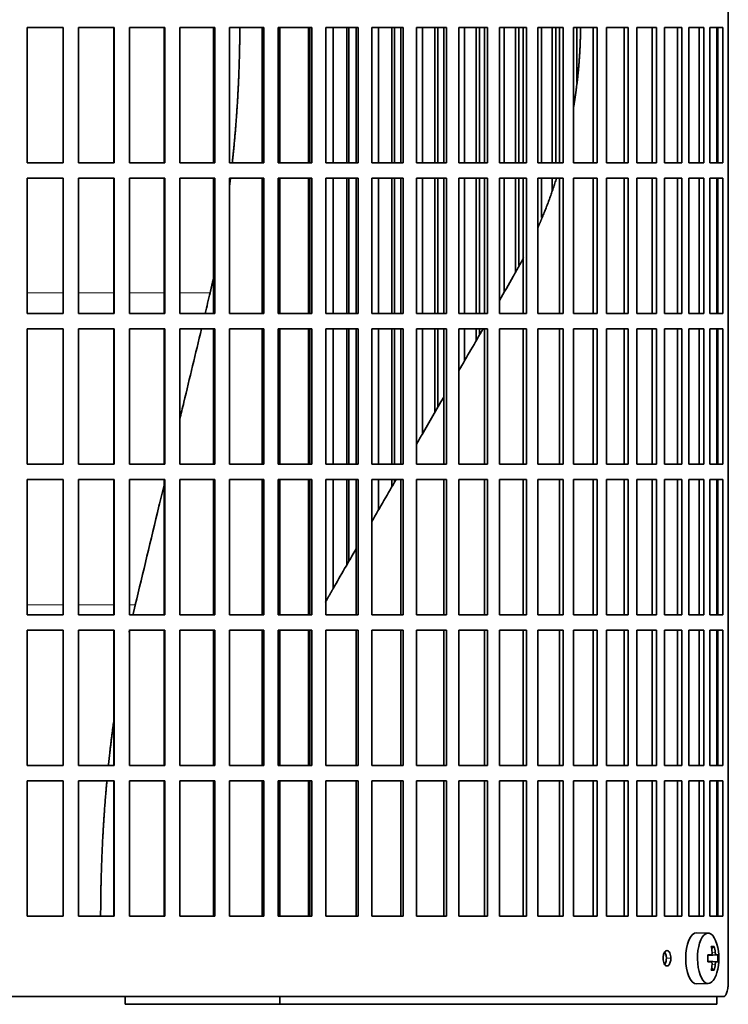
# Model space of a CAD drawing. Header units: millimetres. Extents: x 468 to 1343, y -1144 to 1322.
# Tile 18 of 27: x 1107 to 1245, y -24 to 168. Entities that reach past the tile are written whole.
import ezdxf

# ---------------------------------------------------------------- set-up
doc = ezdxf.new("R2010")
doc.units = ezdxf.units.MM
for name, color, linetype in [('M5X8_UNI7687', 7, 'Continuous'), ('VSI344-454_FILTR', 7, 'Continuous'), ('VSI344-454_SUPPO', 7, 'Continuous')]:
    doc.layers.add(name, color=color, linetype=linetype)

# ---------------------------------------------------------------- blocks, each defined once
blk = doc.blocks.new('SE3')
at = {"layer": 'M5X8_UNI7687', "color": 7, "linetype": 'Continuous', "lineweight": 35}
for p, q in [((1241.57, -10.35), (1239.3, -10.28)), ((1242.74, -12.95), (1242.23, -13.34)), ((1241.46, -14.64), (1242.13, -14.57)), ((1243.43, -14.59), (1241.46, -14.73)), ((1243.43, -15.97), (1241.46, -15.83)), ((1242.13, -15.99), (1241.46, -15.92)), ((1242.74, -17.62), (1242.23, -17.23)), ((1239.3, -20.28), (1241.57, -20.21))]:
    blk.add_line(p, q, dxfattribs=at)
at = {"layer": 'M5X8_UNI7687', "color": 4, "linetype": 'Continuous', "lineweight": 9}
for p, q in [((1243.14, -14.57), (1241.46, -14.73)), ((1241.46, -14.64), (1242.12, -14.57)), ((1242.32, -14.13), (1242.93, -14.07)), ((1241.46, -15.84), (1243.14, -15.99)), ((1242.12, -15.99), (1241.46, -15.93)), ((1242.93, -16.49), (1242.32, -16.43))]:
    blk.add_line(p, q, dxfattribs=at)
at = {"layer": 'M5X8_UNI7687', "color": 7, "linetype": 'Continuous', "lineweight": 35}
for centre, radius, start, end in [((1233.65, -15.28), 10, 343.7273, 16.2727), ((1234.03, -15.28), 9.42, 355.7871, 4.2129)]:
    blk.add_arc(centre, radius, start, end, dxfattribs=at)
for centre, major_axis, ratio, start_param, end_param in [((1239.27, -15.28), (0, -5), 0.422618, 3.141593, 6.283185), ((1241.54, -15.28), (0, -4.93), 0.422618, 2.175256, 6.283185), ((1235.66, -18.35), (7.75, 5.06), 0.247104, 0.286808, 0.4365), ((1233.73, -15.28), (0, 10), 0.866025, 4.833518, 4.948078), ((1233.6, -15.28), (0, 10), 0.939693, 4.833518, 4.948078), ((1233.67, -15.44), (9.97, 0.79), 0.036834, 0.556003, 0.670562), ((1236.95, -15.28), (0, -9.26), 0.488139, 1.49595, 1.645642), ((1233.67, -15.44), (9.97, 0.79), 0.036834, 0.199185, 0.313745), ((1233.67, -15.13), (9.97, -0.79), 0.036834, -0.670562, -0.556003), ((1233.73, -15.28), (0, -10), 0.866025, 1.335108, 1.449667), ((1233.6, -15.28), (0, -10), 0.939693, 1.335108, 1.449667), ((1233.67, -15.13), (9.97, -0.79), 0.036834, -0.313745, -0.199185), ((1241.54, -15.28), (0, -4.93), 0.422618, 0, 0.966337), ((1235.66, -12.22), (7.75, -5.06), 0.247104, -0.4365, -0.286808), ((1239.27, -15.28), (0, -5), 0.422618, 0, 0.012961)]:
    blk.add_ellipse(centre, major_axis=major_axis, ratio=ratio, start_param=start_param, end_param=end_param, dxfattribs=at)
for points in [[(1242.12, -14.57), (1242.13, -14.57), (1242.14, -14.57), (1242.17, -14.56), (1242.19, -14.55), (1242.21, -14.53), (1242.23, -14.51), (1242.25, -14.49), (1242.27, -14.46), (1242.29, -14.42), (1242.3, -14.39), (1242.31, -14.35), (1242.32, -14.3), (1242.33, -14.26), (1242.33, -14.22), (1242.33, -14.17), (1242.33, -14.12), (1242.33, -14.09), (1242.33, -14.07)], [(1242.93, -14.07), (1242.93, -14.09), (1242.93, -14.12), (1242.94, -14.17), (1242.95, -14.22), (1242.96, -14.26), (1242.97, -14.3), (1242.98, -14.35), (1243, -14.39), (1243.01, -14.42), (1243.03, -14.46), (1243.04, -14.49), (1243.06, -14.51), (1243.07, -14.53), (1243.09, -14.55), (1243.11, -14.56), (1243.12, -14.57), (1243.13, -14.57), (1243.14, -14.57)], [(1242.33, -16.49), (1242.33, -16.47), (1242.33, -16.44), (1242.33, -16.39), (1242.33, -16.34), (1242.33, -16.3), (1242.32, -16.26), (1242.31, -16.22), (1242.3, -16.18), (1242.29, -16.14), (1242.27, -16.1), (1242.25, -16.08), (1242.23, -16.05), (1242.21, -16.03), (1242.19, -16.01), (1242.17, -16), (1242.14, -15.99), (1242.13, -15.99), (1242.12, -15.99)], [(1243.14, -15.99), (1243.13, -15.99), (1243.12, -15.99), (1243.11, -16), (1243.09, -16.01), (1243.07, -16.03), (1243.06, -16.05), (1243.04, -16.08), (1243.03, -16.1), (1243.01, -16.14), (1243, -16.18), (1242.98, -16.22), (1242.97, -16.26), (1242.96, -16.3), (1242.95, -16.34), (1242.94, -16.39), (1242.93, -16.44), (1242.93, -16.47), (1242.93, -16.49)]]:
    blk.add_open_spline(points, degree=3, dxfattribs=at)
at = {"layer": 'VSI344-454_FILTR', "color": 7, "linetype": 'Continuous', "lineweight": 35}
for p, q in [((1245.5, -19.78), (1245.5, 251.22)), ((1108.2, 166.97), (1115.24, 166.97)), ((1108.2, 140.47), (1108.2, 166.97)), ((1115.22, 140.47), (1115.22, 166.97)), ((1115.24, 140.47), (1115.24, 166.97)), ((1118.22, 166.97), (1125.22, 166.97)), ((1118.22, 140.47), (1118.22, 166.97)), ((1125.14, 140.47), (1125.14, 166.97)), ((1125.22, 140.47), (1125.22, 166.97)), ((1128.19, 166.97), (1135.13, 166.97)), ((1128.19, 140.47), (1128.19, 166.97)), ((1134.98, 140.47), (1134.98, 166.97)), ((1135.13, 140.47), (1135.13, 166.97)), ((1138.06, 166.97), (1144.92, 166.97)), ((1138.06, 140.47), (1138.06, 166.97)), ((1144.69, 140.47), (1144.69, 166.97)), ((1144.92, 140.47), (1144.92, 166.97)), ((1147.8, 166.97), (1154.52, 166.97)), ((1147.8, 140.47), (1147.8, 166.97)), ((1154.23, 140.47), (1154.23, 166.97)), ((1154.52, 140.47), (1154.52, 166.97)), ((1157.34, 166.97), (1163.91, 166.97)), ((1157.34, 140.47), (1157.34, 166.97)), ((1163.55, 140.47), (1163.55, 166.97)), ((1163.91, 140.47), (1163.91, 166.97)), ((1166.66, 166.97), (1173.03, 166.97)), ((1166.66, 140.47), (1166.66, 166.97)), ((1168.12, 140.47), (1168.12, 166.97)), ((1170.76, 140.47), (1170.76, 166.97)), ((1171.21, 140.47), (1171.21, 166.97)), ((1172.61, 140.47), (1172.61, 166.97)), ((1173.03, 140.47), (1173.03, 166.97)), ((1175.69, 166.97), (1181.84, 166.97)), ((1175.69, 140.47), (1175.69, 166.97)), ((1177.02, 140.47), (1177.02, 166.97)), ((1179.57, 140.47), (1179.57, 166.97)), ((1180.09, 140.47), (1180.09, 166.97)), ((1181.36, 140.47), (1181.36, 166.97)), ((1181.84, 140.47), (1181.84, 166.97)), ((1184.4, 166.97), (1190.3, 166.97)), ((1184.4, 140.47), (1184.4, 166.97)), ((1185.6, 140.47), (1185.6, 166.97)), ((1188.05, 140.47), (1188.05, 166.97)), ((1188.62, 140.47), (1188.62, 166.97)), ((1189.76, 140.47), (1189.76, 166.97)), ((1190.3, 140.47), (1190.3, 166.97)), ((1192.74, 166.97), (1198.36, 166.97)), ((1192.74, 140.47), (1192.74, 166.97)), ((1193.81, 140.47), (1193.81, 166.97)), ((1196.14, 140.47), (1196.14, 166.97)), ((1196.77, 140.47), (1196.77, 166.97)), ((1197.76, 140.47), (1197.76, 166.97)), ((1198.36, 140.47), (1198.36, 166.97)), ((1200.68, 166.97), (1205.99, 166.97)), ((1200.68, 140.47), (1200.68, 166.97)), ((1201.6, 140.47), (1201.6, 166.97)), ((1203.8, 140.47), (1203.8, 166.97)), ((1204.48, 140.47), (1204.48, 166.97)), ((1205.33, 140.47), (1205.33, 166.97)), ((1205.99, 140.47), (1205.99, 166.97)), ((1208.17, 166.97), (1213.14, 166.97)), ((1208.17, 140.47), (1208.17, 166.97)), ((1208.94, 140.47), (1208.94, 166.97)), ((1211.01, 140.47), (1211.01, 166.97)), ((1211.74, 140.47), (1211.74, 166.97)), ((1212.44, 140.47), (1212.44, 166.97)), ((1213.14, 140.47), (1213.14, 166.97)), ((1215.18, 166.97), (1219.79, 166.97)), ((1215.18, 140.47), (1215.18, 166.97)), ((1215.8, 156.2), (1215.8, 166.97)), ((1219.04, 140.47), (1219.04, 166.97)), ((1219.79, 140.47), (1219.79, 166.97)), ((1221.67, 166.97), (1225.9, 166.97)), ((1221.67, 140.47), (1221.67, 166.97)), ((1225.11, 140.47), (1225.11, 166.97)), ((1225.9, 140.47), (1225.9, 166.97)), ((1227.61, 166.97), (1231.45, 166.97)), ((1227.61, 140.47), (1227.61, 166.97)), ((1230.61, 140.47), (1230.61, 166.97)), ((1231.45, 140.47), (1231.45, 166.97)), ((1232.98, 166.97), (1236.39, 166.97)), ((1232.98, 140.47), (1232.98, 166.97)), ((1235.52, 140.47), (1235.52, 166.97)), ((1236.39, 140.47), (1236.39, 166.97)), ((1237.75, 166.97), (1240.72, 166.97)), ((1237.75, 140.47), (1237.75, 166.97)), ((1239.81, 140.47), (1239.81, 166.97)), ((1240.72, 140.47), (1240.72, 166.97)), ((1241.89, 166.97), (1244.41, 166.97)), ((1241.89, 140.47), (1241.89, 166.97)), ((1243.47, 140.47), (1243.47, 166.97)), ((1244.41, 140.47), (1244.41, 166.97)), ((1108.2, 140.47), (1115.24, 140.47)), ((1118.22, 140.47), (1125.22, 140.47)), ((1128.19, 140.47), (1135.13, 140.47)), ((1138.06, 140.47), (1144.92, 140.47)), ((1147.8, 140.47), (1154.52, 140.47)), ((1157.34, 140.47), (1163.91, 140.47)), ((1166.66, 140.47), (1173.03, 140.47)), ((1175.69, 140.47), (1181.84, 140.47)), ((1184.4, 140.47), (1190.3, 140.47)), ((1192.74, 140.47), (1198.36, 140.47)), ((1200.68, 140.47), (1205.99, 140.47)), ((1208.17, 140.47), (1213.14, 140.47)), ((1215.18, 140.47), (1219.79, 140.47)), ((1221.67, 140.47), (1225.9, 140.47)), ((1227.61, 140.47), (1231.45, 140.47)), ((1232.98, 140.47), (1236.39, 140.47)), ((1237.75, 140.47), (1240.72, 140.47)), ((1241.89, 140.47), (1244.41, 140.47)), ((1108.2, 137.47), (1115.24, 137.47)), ((1108.2, 110.97), (1108.2, 137.47)), ((1115.22, 110.97), (1115.22, 137.47)), ((1115.24, 110.97), (1115.24, 137.47)), ((1118.22, 137.47), (1125.22, 137.47)), ((1118.22, 110.97), (1118.22, 137.47)), ((1125.14, 110.97), (1125.14, 137.47)), ((1125.22, 110.97), (1125.22, 137.47)), ((1128.19, 137.47), (1135.13, 137.47)), ((1128.19, 110.97), (1128.19, 137.47)), ((1134.98, 110.97), (1134.98, 137.47)), ((1135.13, 110.97), (1135.13, 137.47)), ((1138.06, 137.47), (1144.92, 137.47)), ((1138.06, 110.97), (1138.06, 137.47)), ((1144.69, 110.97), (1144.69, 137.47)), ((1144.92, 110.97), (1144.92, 137.47)), ((1147.8, 137.47), (1154.52, 137.47)), ((1147.8, 110.97), (1147.8, 137.47)), ((1154.23, 110.97), (1154.23, 137.47)), ((1154.52, 110.97), (1154.52, 137.47)), ((1157.34, 137.47), (1163.91, 137.47)), ((1157.34, 110.97), (1157.34, 137.47)), ((1163.55, 110.97), (1163.55, 137.47)), ((1163.91, 110.97), (1163.91, 137.47)), ((1166.66, 137.47), (1173.03, 137.47)), ((1166.66, 110.97), (1166.66, 137.47)), ((1168.12, 110.97), (1168.12, 137.47)), ((1170.76, 110.97), (1170.76, 137.47)), ((1171.21, 110.97), (1171.21, 137.47)), ((1172.61, 110.97), (1172.61, 137.47)), ((1173.03, 110.97), (1173.03, 137.47)), ((1175.69, 137.47), (1181.84, 137.47)), ((1175.69, 110.97), (1175.69, 137.47)), ((1177.02, 110.97), (1177.02, 137.47)), ((1179.57, 110.97), (1179.57, 137.47)), ((1180.09, 110.97), (1180.09, 137.47)), ((1181.36, 110.97), (1181.36, 137.47)), ((1181.84, 110.97), (1181.84, 137.47)), ((1184.4, 137.47), (1190.3, 137.47)), ((1184.4, 110.97), (1184.4, 137.47)), ((1185.6, 110.97), (1185.6, 137.47)), ((1188.05, 110.97), (1188.05, 137.47)), ((1188.62, 110.97), (1188.62, 137.47)), ((1189.76, 110.97), (1189.76, 137.47)), ((1190.3, 110.97), (1190.3, 137.47)), ((1192.74, 137.47), (1198.36, 137.47)), ((1192.74, 110.97), (1192.74, 137.47)), ((1193.81, 110.97), (1193.81, 137.47)), ((1196.14, 110.97), (1196.14, 137.47)), ((1196.77, 110.97), (1196.77, 137.47)), ((1197.76, 110.97), (1197.76, 137.47)), ((1198.36, 110.97), (1198.36, 137.47)), ((1200.68, 137.47), (1205.99, 137.47)), ((1200.68, 110.97), (1200.68, 137.47)), ((1201.6, 115.12), (1201.6, 137.47)), ((1203.8, 119.01), (1203.8, 137.47)), ((1204.48, 120.33), (1204.48, 137.47)), ((1205.33, 110.97), (1205.33, 137.47)), ((1205.99, 110.97), (1205.99, 137.47)), ((1208.17, 137.47), (1213.14, 137.47)), ((1208.17, 110.97), (1208.17, 137.47)), ((1208.94, 129.73), (1208.94, 137.47)), ((1211.01, 135.03), (1211.01, 137.47)), ((1212.44, 110.97), (1212.44, 137.47)), ((1213.14, 110.97), (1213.14, 137.47)), ((1215.18, 137.47), (1219.79, 137.47)), ((1215.18, 110.97), (1215.18, 137.47)), ((1219.04, 110.97), (1219.04, 137.47)), ((1219.79, 110.97), (1219.79, 137.47)), ((1221.67, 137.47), (1225.9, 137.47)), ((1221.67, 110.97), (1221.67, 137.47)), ((1225.11, 110.97), (1225.11, 137.47)), ((1225.9, 110.97), (1225.9, 137.47)), ((1227.61, 137.47), (1231.45, 137.47)), ((1227.61, 110.97), (1227.61, 137.47)), ((1230.61, 110.97), (1230.61, 137.47)), ((1231.45, 110.97), (1231.45, 137.47)), ((1232.98, 137.47), (1236.39, 137.47)), ((1232.98, 110.97), (1232.98, 137.47)), ((1235.52, 110.97), (1235.52, 137.47)), ((1236.39, 110.97), (1236.39, 137.47)), ((1237.75, 137.47), (1240.72, 137.47)), ((1237.75, 110.97), (1237.75, 137.47)), ((1239.81, 110.97), (1239.81, 137.47)), ((1240.72, 110.97), (1240.72, 137.47)), ((1241.89, 137.47), (1244.41, 137.47)), ((1241.89, 110.97), (1241.89, 137.47)), ((1243.47, 110.97), (1243.47, 137.47)), ((1244.41, 110.97), (1244.41, 137.47)), ((1108.2, 110.97), (1115.24, 110.97)), ((1118.22, 110.97), (1125.22, 110.97)), ((1128.19, 110.97), (1135.13, 110.97)), ((1138.06, 110.97), (1144.92, 110.97)), ((1147.8, 110.97), (1154.52, 110.97)), ((1157.34, 110.97), (1163.91, 110.97)), ((1166.66, 110.97), (1173.03, 110.97)), ((1175.69, 110.97), (1181.84, 110.97)), ((1184.4, 110.97), (1190.3, 110.97)), ((1192.74, 110.97), (1198.36, 110.97)), ((1200.68, 110.97), (1205.99, 110.97)), ((1208.17, 110.97), (1213.14, 110.97)), ((1215.18, 110.97), (1219.79, 110.97)), ((1221.67, 110.97), (1225.9, 110.97)), ((1227.61, 110.97), (1231.45, 110.97)), ((1232.98, 110.97), (1236.39, 110.97)), ((1237.75, 110.97), (1240.72, 110.97)), ((1241.89, 110.97), (1244.41, 110.97)), ((1108.2, 107.97), (1115.24, 107.97)), ((1108.2, 81.47), (1108.2, 107.97)), ((1115.22, 81.47), (1115.22, 107.97)), ((1115.24, 81.47), (1115.24, 107.97)), ((1118.22, 107.97), (1125.22, 107.97)), ((1118.22, 81.47), (1118.22, 107.97)), ((1125.14, 81.47), (1125.14, 107.97)), ((1125.22, 81.47), (1125.22, 107.97)), ((1128.19, 107.97), (1135.13, 107.97)), ((1128.19, 81.47), (1128.19, 107.97)), ((1134.98, 81.47), (1134.98, 107.97)), ((1135.13, 81.47), (1135.13, 107.97)), ((1138.06, 107.97), (1144.92, 107.97)), ((1138.06, 81.47), (1138.06, 107.97)), ((1144.69, 81.47), (1144.69, 107.97)), ((1144.92, 81.47), (1144.92, 107.97)), ((1147.8, 107.97), (1154.52, 107.97)), ((1147.8, 81.47), (1147.8, 107.97)), ((1154.23, 81.47), (1154.23, 107.97)), ((1154.52, 81.47), (1154.52, 107.97)), ((1157.34, 107.97), (1163.91, 107.97)), ((1157.34, 81.47), (1157.34, 107.97)), ((1163.55, 81.47), (1163.55, 107.97)), ((1163.91, 81.47), (1163.91, 107.97)), ((1166.66, 107.97), (1173.03, 107.97)), ((1166.66, 81.47), (1166.66, 107.97)), ((1168.12, 81.47), (1168.12, 107.97)), ((1170.76, 81.47), (1170.76, 107.97)), ((1171.21, 81.47), (1171.21, 107.97)), ((1172.61, 81.47), (1172.61, 107.97)), ((1173.03, 81.47), (1173.03, 107.97)), ((1175.69, 107.97), (1181.84, 107.97)), ((1175.69, 81.47), (1175.69, 107.97)), ((1177.02, 81.47), (1177.02, 107.97)), ((1179.57, 81.47), (1179.57, 107.97)), ((1180.09, 81.47), (1180.09, 107.97)), ((1181.36, 81.47), (1181.36, 107.97)), ((1181.84, 81.47), (1181.84, 107.97)), ((1184.4, 107.97), (1190.3, 107.97)), ((1184.4, 81.47), (1184.4, 107.97)), ((1185.6, 87.41), (1185.6, 107.97)), ((1188.05, 91.64), (1188.05, 107.97)), ((1188.62, 92.64), (1188.62, 107.97)), ((1189.76, 81.47), (1189.76, 107.97)), ((1190.3, 81.47), (1190.3, 107.97)), ((1192.74, 107.97), (1198.36, 107.97)), ((1192.74, 81.47), (1192.74, 107.97)), ((1193.81, 101.62), (1193.81, 107.97)), ((1196.14, 105.65), (1196.14, 107.97)), ((1196.77, 106.74), (1196.77, 107.97)), ((1197.76, 81.47), (1197.76, 107.97)), ((1198.36, 81.47), (1198.36, 107.97)), ((1200.68, 107.97), (1205.99, 107.97)), ((1200.68, 81.47), (1200.68, 107.97)), ((1205.33, 81.47), (1205.33, 107.97)), ((1205.99, 81.47), (1205.99, 107.97)), ((1208.17, 107.97), (1213.14, 107.97)), ((1208.17, 81.47), (1208.17, 107.97)), ((1212.44, 81.47), (1212.44, 107.97)), ((1213.14, 81.47), (1213.14, 107.97)), ((1215.18, 107.97), (1219.79, 107.97)), ((1215.18, 81.47), (1215.18, 107.97)), ((1219.04, 81.47), (1219.04, 107.97)), ((1219.79, 81.47), (1219.79, 107.97)), ((1221.67, 107.97), (1225.9, 107.97)), ((1221.67, 81.47), (1221.67, 107.97)), ((1225.11, 81.47), (1225.11, 107.97)), ((1225.9, 81.47), (1225.9, 107.97)), ((1227.61, 107.97), (1231.45, 107.97)), ((1227.61, 81.47), (1227.61, 107.97)), ((1230.61, 81.47), (1230.61, 107.97)), ((1231.45, 81.47), (1231.45, 107.97)), ((1232.98, 107.97), (1236.39, 107.97)), ((1232.98, 81.47), (1232.98, 107.97)), ((1235.52, 81.47), (1235.52, 107.97)), ((1236.39, 81.47), (1236.39, 107.97)), ((1237.75, 107.97), (1240.72, 107.97)), ((1237.75, 81.47), (1237.75, 107.97)), ((1239.81, 81.47), (1239.81, 107.97)), ((1240.72, 81.47), (1240.72, 107.97)), ((1241.89, 107.97), (1244.41, 107.97)), ((1241.89, 81.47), (1241.89, 107.97)), ((1243.47, 81.47), (1243.47, 107.97)), ((1244.41, 81.47), (1244.41, 107.97)), ((1108.2, 81.47), (1115.24, 81.47)), ((1118.22, 81.47), (1125.22, 81.47)), ((1128.19, 81.47), (1135.13, 81.47)), ((1138.06, 81.47), (1144.92, 81.47)), ((1147.8, 81.47), (1154.52, 81.47)), ((1157.34, 81.47), (1163.91, 81.47)), ((1166.66, 81.47), (1173.03, 81.47)), ((1175.69, 81.47), (1181.84, 81.47)), ((1184.4, 81.47), (1190.3, 81.47)), ((1192.74, 81.47), (1198.36, 81.47)), ((1200.68, 81.47), (1205.99, 81.47)), ((1208.17, 81.47), (1213.14, 81.47)), ((1215.18, 81.47), (1219.79, 81.47)), ((1221.67, 81.47), (1225.9, 81.47)), ((1227.61, 81.47), (1231.45, 81.47)), ((1232.98, 81.47), (1236.39, 81.47)), ((1237.75, 81.47), (1240.72, 81.47)), ((1241.89, 81.47), (1244.41, 81.47)), ((1108.2, 78.47), (1115.24, 78.47)), ((1108.2, 51.97), (1108.2, 78.47)), ((1115.22, 51.97), (1115.22, 78.47)), ((1115.24, 51.97), (1115.24, 78.47)), ((1118.22, 78.47), (1125.22, 78.47)), ((1118.22, 51.97), (1118.22, 78.47)), ((1125.14, 51.97), (1125.14, 78.47)), ((1125.22, 51.97), (1125.22, 78.47)), ((1128.19, 78.47), (1135.13, 78.47)), ((1128.19, 51.97), (1128.19, 78.47)), ((1134.98, 51.97), (1134.98, 78.47)), ((1135.13, 51.97), (1135.13, 78.47)), ((1138.06, 78.47), (1144.92, 78.47)), ((1138.06, 51.97), (1138.06, 78.47)), ((1144.69, 51.97), (1144.69, 78.47)), ((1144.92, 51.97), (1144.92, 78.47)), ((1147.8, 78.47), (1154.52, 78.47)), ((1147.8, 51.97), (1147.8, 78.47)), ((1154.23, 51.97), (1154.23, 78.47)), ((1154.52, 51.97), (1154.52, 78.47)), ((1157.34, 78.47), (1163.91, 78.47)), ((1157.34, 51.97), (1157.34, 78.47)), ((1163.55, 51.97), (1163.55, 78.47)), ((1163.91, 51.97), (1163.91, 78.47)), ((1166.66, 78.47), (1173.03, 78.47)), ((1166.66, 51.97), (1166.66, 78.47)), ((1168.12, 57.12), (1168.12, 78.47)), ((1170.76, 61.7), (1170.76, 78.47)), ((1171.21, 62.48), (1171.21, 78.47)), ((1172.61, 51.97), (1172.61, 78.47)), ((1173.03, 51.97), (1173.03, 78.47)), ((1175.69, 78.47), (1181.84, 78.47)), ((1175.69, 51.97), (1175.69, 78.47)), ((1177.02, 72.55), (1177.02, 78.47)), ((1179.57, 76.97), (1179.57, 78.47)), ((1180.09, 77.86), (1180.09, 78.47)), ((1181.36, 51.97), (1181.36, 78.47)), ((1181.84, 51.97), (1181.84, 78.47)), ((1184.4, 78.47), (1190.3, 78.47)), ((1184.4, 51.97), (1184.4, 78.47)), ((1189.76, 51.97), (1189.76, 78.47)), ((1190.3, 51.97), (1190.3, 78.47)), ((1192.74, 78.47), (1198.36, 78.47)), ((1192.74, 51.97), (1192.74, 78.47)), ((1197.76, 51.97), (1197.76, 78.47)), ((1198.36, 51.97), (1198.36, 78.47)), ((1200.68, 78.47), (1205.99, 78.47)), ((1200.68, 51.97), (1200.68, 78.47)), ((1205.33, 51.97), (1205.33, 78.47)), ((1205.99, 51.97), (1205.99, 78.47)), ((1208.17, 78.47), (1213.14, 78.47)), ((1208.17, 51.97), (1208.17, 78.47)), ((1212.44, 51.97), (1212.44, 78.47)), ((1213.14, 51.97), (1213.14, 78.47)), ((1215.18, 78.47), (1219.79, 78.47)), ((1215.18, 51.97), (1215.18, 78.47)), ((1219.04, 51.97), (1219.04, 78.47)), ((1219.79, 51.97), (1219.79, 78.47)), ((1221.67, 78.47), (1225.9, 78.47)), ((1221.67, 51.97), (1221.67, 78.47)), ((1225.11, 51.97), (1225.11, 78.47)), ((1225.9, 51.97), (1225.9, 78.47)), ((1227.61, 78.47), (1231.45, 78.47)), ((1227.61, 51.97), (1227.61, 78.47)), ((1230.61, 51.97), (1230.61, 78.47)), ((1231.45, 51.97), (1231.45, 78.47)), ((1232.98, 78.47), (1236.39, 78.47)), ((1232.98, 51.97), (1232.98, 78.47)), ((1235.52, 51.97), (1235.52, 78.47)), ((1236.39, 51.97), (1236.39, 78.47)), ((1237.75, 78.47), (1240.72, 78.47)), ((1237.75, 51.97), (1237.75, 78.47)), ((1239.81, 51.97), (1239.81, 78.47)), ((1240.72, 51.97), (1240.72, 78.47)), ((1241.89, 78.47), (1244.41, 78.47)), ((1241.89, 51.97), (1241.89, 78.47)), ((1243.47, 51.97), (1243.47, 78.47)), ((1244.41, 51.97), (1244.41, 78.47)), ((1108.2, 51.97), (1115.24, 51.97)), ((1118.22, 51.97), (1125.22, 51.97)), ((1128.19, 51.97), (1135.13, 51.97)), ((1138.06, 51.97), (1144.92, 51.97)), ((1147.8, 51.97), (1154.52, 51.97)), ((1157.34, 51.97), (1163.91, 51.97)), ((1166.66, 51.97), (1173.03, 51.97)), ((1175.69, 51.97), (1181.84, 51.97)), ((1184.4, 51.97), (1190.3, 51.97)), ((1192.74, 51.97), (1198.36, 51.97)), ((1200.68, 51.97), (1205.99, 51.97)), ((1208.17, 51.97), (1213.14, 51.97)), ((1215.18, 51.97), (1219.79, 51.97)), ((1221.67, 51.97), (1225.9, 51.97)), ((1227.61, 51.97), (1231.45, 51.97)), ((1232.98, 51.97), (1236.39, 51.97)), ((1237.75, 51.97), (1240.72, 51.97)), ((1241.89, 51.97), (1244.41, 51.97)), ((1108.2, 48.97), (1115.24, 48.97)), ((1108.2, 22.47), (1108.2, 48.97)), ((1115.22, 22.47), (1115.22, 48.97)), ((1115.24, 22.47), (1115.24, 48.97)), ((1118.22, 48.97), (1125.22, 48.97)), ((1118.22, 22.47), (1118.22, 48.97)), ((1125.14, 22.47), (1125.14, 48.97)), ((1125.22, 22.47), (1125.22, 48.97)), ((1128.19, 48.97), (1135.13, 48.97)), ((1128.19, 22.47), (1128.19, 48.97)), ((1134.98, 22.47), (1134.98, 48.97)), ((1135.13, 22.47), (1135.13, 48.97)), ((1138.06, 48.97), (1144.92, 48.97)), ((1138.06, 22.47), (1138.06, 48.97)), ((1144.69, 22.47), (1144.69, 48.97)), ((1144.92, 22.47), (1144.92, 48.97)), ((1147.8, 48.97), (1154.52, 48.97)), ((1147.8, 22.47), (1147.8, 48.97)), ((1154.23, 22.47), (1154.23, 48.97)), ((1154.52, 22.47), (1154.52, 48.97)), ((1157.34, 48.97), (1163.91, 48.97)), ((1157.34, 22.47), (1157.34, 48.97)), ((1163.55, 22.47), (1163.55, 48.97)), ((1163.91, 22.47), (1163.91, 48.97)), ((1166.66, 48.97), (1173.03, 48.97)), ((1166.66, 22.47), (1166.66, 48.97)), ((1172.61, 22.47), (1172.61, 48.97)), ((1173.03, 22.47), (1173.03, 48.97)), ((1175.69, 48.97), (1181.84, 48.97)), ((1175.69, 22.47), (1175.69, 48.97)), ((1181.36, 22.47), (1181.36, 48.97)), ((1181.84, 22.47), (1181.84, 48.97)), ((1184.4, 48.97), (1190.3, 48.97)), ((1184.4, 22.47), (1184.4, 48.97)), ((1189.76, 22.47), (1189.76, 48.97)), ((1190.3, 22.47), (1190.3, 48.97)), ((1192.74, 48.97), (1198.36, 48.97)), ((1192.74, 22.47), (1192.74, 48.97)), ((1197.76, 22.47), (1197.76, 48.97)), ((1198.36, 22.47), (1198.36, 48.97)), ((1200.68, 48.97), (1205.99, 48.97)), ((1200.68, 22.47), (1200.68, 48.97)), ((1205.33, 22.47), (1205.33, 48.97)), ((1205.99, 22.47), (1205.99, 48.97)), ((1208.17, 48.97), (1213.14, 48.97)), ((1208.17, 22.47), (1208.17, 48.97)), ((1212.44, 22.47), (1212.44, 48.97)), ((1213.14, 22.47), (1213.14, 48.97)), ((1215.18, 48.97), (1219.79, 48.97)), ((1215.18, 22.47), (1215.18, 48.97)), ((1219.04, 22.47), (1219.04, 48.97)), ((1219.79, 22.47), (1219.79, 48.97)), ((1221.67, 48.97), (1225.9, 48.97)), ((1221.67, 22.47), (1221.67, 48.97)), ((1225.11, 22.47), (1225.11, 48.97)), ((1225.9, 22.47), (1225.9, 48.97)), ((1227.61, 48.97), (1231.45, 48.97)), ((1227.61, 22.47), (1227.61, 48.97)), ((1230.61, 22.47), (1230.61, 48.97)), ((1231.45, 22.47), (1231.45, 48.97)), ((1232.98, 48.97), (1236.39, 48.97)), ((1232.98, 22.47), (1232.98, 48.97)), ((1235.52, 22.47), (1235.52, 48.97)), ((1236.39, 22.47), (1236.39, 48.97)), ((1237.75, 48.97), (1240.72, 48.97)), ((1237.75, 22.47), (1237.75, 48.97)), ((1239.81, 22.47), (1239.81, 48.97)), ((1240.72, 22.47), (1240.72, 48.97)), ((1241.89, 48.97), (1244.41, 48.97)), ((1241.89, 22.47), (1241.89, 48.97)), ((1243.47, 22.47), (1243.47, 48.97)), ((1244.41, 22.47), (1244.41, 48.97)), ((1108.2, 22.47), (1115.24, 22.47)), ((1118.22, 22.47), (1125.22, 22.47)), ((1128.19, 22.47), (1135.13, 22.47)), ((1138.06, 22.47), (1144.92, 22.47)), ((1147.8, 22.47), (1154.52, 22.47)), ((1157.34, 22.47), (1163.91, 22.47)), ((1166.66, 22.47), (1173.03, 22.47)), ((1175.69, 22.47), (1181.84, 22.47)), ((1184.4, 22.47), (1190.3, 22.47)), ((1192.74, 22.47), (1198.36, 22.47)), ((1200.68, 22.47), (1205.99, 22.47)), ((1208.17, 22.47), (1213.14, 22.47)), ((1215.18, 22.47), (1219.79, 22.47)), ((1221.67, 22.47), (1225.9, 22.47)), ((1227.61, 22.47), (1231.45, 22.47)), ((1232.98, 22.47), (1236.39, 22.47)), ((1237.75, 22.47), (1240.72, 22.47)), ((1241.89, 22.47), (1244.41, 22.47)), ((1108.2, 19.47), (1115.24, 19.47)), ((1108.2, -7.03), (1108.2, 19.47)), ((1115.22, -7.03), (1115.22, 19.47)), ((1115.24, -7.03), (1115.24, 19.47)), ((1118.22, 19.47), (1125.22, 19.47)), ((1118.22, -7.03), (1118.22, 19.47)), ((1125.14, -7.03), (1125.14, 19.47)), ((1125.22, -7.03), (1125.22, 19.47)), ((1128.19, 19.47), (1135.13, 19.47)), ((1128.19, -7.03), (1128.19, 19.47)), ((1134.98, -7.03), (1134.98, 19.47)), ((1135.13, -7.03), (1135.13, 19.47)), ((1138.06, 19.47), (1144.92, 19.47)), ((1138.06, -7.03), (1138.06, 19.47)), ((1144.69, -7.03), (1144.69, 19.47)), ((1144.92, -7.03), (1144.92, 19.47)), ((1147.8, 19.47), (1154.52, 19.47)), ((1147.8, -7.03), (1147.8, 19.47)), ((1154.23, -7.03), (1154.23, 19.47)), ((1154.52, -7.03), (1154.52, 19.47)), ((1157.34, 19.47), (1163.91, 19.47)), ((1157.34, -7.03), (1157.34, 19.47)), ((1163.55, -7.03), (1163.55, 19.47)), ((1163.91, -7.03), (1163.91, 19.47)), ((1166.66, 19.47), (1173.03, 19.47)), ((1166.66, -7.03), (1166.66, 19.47)), ((1172.61, -7.03), (1172.61, 19.47)), ((1173.03, -7.03), (1173.03, 19.47)), ((1175.69, 19.47), (1181.84, 19.47)), ((1175.69, -7.03), (1175.69, 19.47)), ((1181.36, -7.03), (1181.36, 19.47)), ((1181.84, -7.03), (1181.84, 19.47)), ((1184.4, 19.47), (1190.3, 19.47)), ((1184.4, -7.03), (1184.4, 19.47)), ((1189.76, -7.03), (1189.76, 19.47)), ((1190.3, -7.03), (1190.3, 19.47)), ((1192.74, 19.47), (1198.36, 19.47)), ((1192.74, -7.03), (1192.74, 19.47)), ((1197.76, -7.03), (1197.76, 19.47)), ((1198.36, -7.03), (1198.36, 19.47)), ((1200.68, 19.47), (1205.99, 19.47)), ((1200.68, -7.03), (1200.68, 19.47)), ((1205.33, -7.03), (1205.33, 19.47)), ((1205.99, -7.03), (1205.99, 19.47)), ((1208.17, 19.47), (1213.14, 19.47)), ((1208.17, -7.03), (1208.17, 19.47)), ((1212.44, -7.03), (1212.44, 19.47)), ((1213.14, -7.03), (1213.14, 19.47)), ((1215.18, 19.47), (1219.79, 19.47)), ((1215.18, -7.03), (1215.18, 19.47)), ((1219.04, -7.03), (1219.04, 19.47)), ((1219.79, -7.03), (1219.79, 19.47)), ((1221.67, 19.47), (1225.9, 19.47)), ((1221.67, -7.03), (1221.67, 19.47)), ((1225.11, -7.03), (1225.11, 19.47)), ((1225.9, -7.03), (1225.9, 19.47)), ((1227.61, 19.47), (1231.45, 19.47)), ((1227.61, -7.03), (1227.61, 19.47)), ((1230.61, -7.03), (1230.61, 19.47)), ((1231.45, -7.03), (1231.45, 19.47)), ((1232.98, 19.47), (1236.39, 19.47)), ((1232.98, -7.03), (1232.98, 19.47)), ((1235.52, -7.03), (1235.52, 19.47)), ((1236.39, -7.03), (1236.39, 19.47)), ((1237.75, 19.47), (1240.72, 19.47)), ((1237.75, -7.03), (1237.75, 19.47)), ((1239.81, -7.03), (1239.81, 19.47)), ((1240.72, -7.03), (1240.72, 19.47)), ((1241.89, 19.47), (1244.41, 19.47)), ((1241.89, -7.03), (1241.89, 19.47)), ((1243.47, -7.03), (1243.47, 19.47)), ((1244.41, -7.03), (1244.41, 19.47)), ((1108.2, -7.03), (1115.24, -7.03)), ((1118.22, -7.03), (1125.22, -7.03)), ((1128.19, -7.03), (1135.13, -7.03)), ((1138.06, -7.03), (1144.92, -7.03)), ((1147.8, -7.03), (1154.52, -7.03)), ((1157.34, -7.03), (1163.91, -7.03)), ((1166.66, -7.03), (1173.03, -7.03)), ((1175.69, -7.03), (1181.84, -7.03)), ((1184.4, -7.03), (1190.3, -7.03)), ((1192.74, -7.03), (1198.36, -7.03)), ((1200.68, -7.03), (1205.99, -7.03)), ((1208.17, -7.03), (1213.14, -7.03)), ((1215.18, -7.03), (1219.79, -7.03)), ((1221.67, -7.03), (1225.9, -7.03)), ((1227.61, -7.03), (1231.45, -7.03)), ((1232.98, -7.03), (1236.39, -7.03)), ((1237.75, -7.03), (1240.72, -7.03)), ((1241.89, -7.03), (1244.41, -7.03)), ((965.72, -22.78), (1244.53, -22.78))]:
    blk.add_line(p, q, dxfattribs=at)
at = {"layer": 'VSI344-454_FILTR', "color": 4, "linetype": 'Continuous', "lineweight": 9}
blk.add_line((1234.24, -15.28), (1233.37, -15.28), dxfattribs=at)
at = {"layer": 'VSI344-454_FILTR', "color": 7, "linetype": 'Continuous', "lineweight": 35}
for points, knots in [([(1232.74, -15.28), (1232.74, -15.15), (1232.75, -14.88), (1232.83, -14.51), (1232.98, -14.15), (1233.2, -13.86), (1233.5, -13.74), (1233.79, -13.86), (1234.03, -14.2), (1234.21, -14.69), (1234.23, -15.09), (1234.24, -15.28)], [0, 0, 0, 0, 0.084454, 0.168831, 0.25477, 0.378375, 0.501304, 0.626685, 0.750981, 0.875806, 1, 1, 1, 1]), ([(1234.24, -15.28), (1234.23, -15.41), (1234.22, -15.68), (1234.14, -16.05), (1234, -16.42), (1233.78, -16.71), (1233.49, -16.82), (1233.19, -16.7), (1232.94, -16.36), (1232.77, -15.87), (1232.75, -15.48), (1232.74, -15.28)], [0, 0, 0, 0, 0.084454, 0.168831, 0.25477, 0.378375, 0.501304, 0.626685, 0.750981, 0.875806, 1, 1, 1, 1]), ([(1233.37, -15.28), (1233.37, -15.15), (1233.36, -14.89), (1233.28, -14.52), (1233.18, -14.25), (1233.1, -14.12), (1233.06, -14.07)], [0, 0, 0, 0, 0.0839215, 0.1651632, 0.2496847, 0.3008002, 0.3008002, 0.3008002, 0.3008002]), ([(1233.07, -16.49), (1233.09, -16.45), (1233.17, -16.32), (1233.27, -16.05), (1233.36, -15.68), (1233.36, -15.41), (1233.37, -15.28)], [0.6999614, 0.6999614, 0.6999614, 0.6999614, 0.7454545, 0.8313176, 0.915596, 1, 1, 1, 1]), ([(1244.53, -22.78), (1244.55, -22.78), (1244.59, -22.78), (1244.64, -22.76), (1244.7, -22.74), (1244.75, -22.71), (1244.8, -22.67), (1244.86, -22.61), (1244.95, -22.5), (1245.08, -22.29), (1245.23, -21.92), (1245.35, -21.46), (1245.42, -21.02), (1245.46, -20.65), (1245.48, -20.37), (1245.5, -20.08), (1245.5, -19.88), (1245.5, -19.78)], [0, 0, 0, 0, 0.036074, 0.071835, 0.107394, 0.142867, 0.178369, 0.214015, 0.24992, 0.375515, 0.499618, 0.623903, 0.749864, 0.812552, 0.874725, 0.937001, 1, 1, 1, 1])]:
    blk.add_open_spline(points, degree=3, knots=knots, dxfattribs=at)
at = {"layer": 'VSI344-454_SUPPO', "color": 7, "linetype": 'Continuous', "lineweight": 35}
for p, q in [((1157.69, 140.47), (1157.69, 166.97)), ((1163.29, 140.47), (1163.29, 166.97)), ((1243.22, 140.47), (1243.22, 166.97)), ((1157.69, 110.97), (1157.69, 137.47)), ((1163.29, 110.97), (1163.29, 137.47)), ((1243.22, 110.97), (1243.22, 137.47)), ((1157.69, 81.47), (1157.69, 107.97)), ((1163.29, 81.47), (1163.29, 107.97)), ((1243.22, 81.47), (1243.22, 107.97)), ((1157.69, 51.97), (1157.69, 78.47)), ((1163.29, 51.97), (1163.29, 78.47)), ((1243.22, 51.97), (1243.22, 78.47)), ((1157.69, 22.47), (1157.69, 48.97)), ((1163.29, 22.47), (1163.29, 48.97)), ((1243.22, 22.47), (1243.22, 48.97)), ((1157.69, -7.03), (1157.69, 19.47)), ((1163.29, -7.03), (1163.29, 19.47)), ((1243.22, -7.03), (1243.22, 19.47)), ((1127.39, -22.78), (1127.39, -24.28)), ((1157.69, -24.28), (1157.69, -22.78)), ((1243.22, -24.28), (1243.22, -22.78)), ((1157.69, -24.28), (1127.39, -24.28)), ((1157.69, -24.28), (1243.22, -24.28))]:
    blk.add_line(p, q, dxfattribs=at)
at = {"layer": 'VSI344-454_SUPPO', "color": 4, "linetype": 'Continuous', "lineweight": 9}
for p, q in [((1108.2, 115.03), (1115.22, 115.03)), ((1118.22, 115.03), (1125.14, 115.03)), ((1128.19, 115.03), (1134.98, 115.03)), ((1138.06, 115.03), (1144.01, 115.03)), ((1115.22, 53.93), (1108.2, 53.93)), ((1125.14, 53.93), (1118.22, 53.93)), ((1129.36, 53.93), (1128.19, 53.93))]:
    blk.add_line(p, q, dxfattribs=at)
at = {"layer": 'VSI344-454_SUPPO', "color": 7, "linetype": 'Continuous', "lineweight": 35}
for points, degree, knots in [([(1149.83, 166.97), (1149.81, 160.5), (1149.46, 154.1), (1149.09, 147.18), (1148.35, 140.47)], 2, [0.0187361, 0.0187361, 0.0187361, 0.25, 0.25, 0.499688, 0.499688, 0.499688]), ([(1216.57, 166.97), (1216.51, 160.92), (1215.73, 154.94), (1215.5, 153.16), (1215.21, 151.39)], 2, [0.0199355, 0.0199355, 0.0199355, 0.25, 0.25, 0.3183651, 0.3183651, 0.3183651]), ([(1211.85, 137.44), (1210.62, 133.55), (1209.07, 129.78), (1208.66, 128.79), (1208.23, 127.81)], 2, [0.5933263, 0.5933263, 0.5933263, 0.75, 0.75, 0.7912431, 0.7912431, 0.7912431]), ([(1138.06, 90.21), (1138.33, 91.32), (1139.72, 97.14), (1141.15, 103.09), (1142.32, 107.97)], 3, [0.6128166, 0.6128166, 0.6128166, 0.6128166, 0.6666667, 0.8922249, 0.8922249, 0.8922249, 0.8922249]), ([(1184.4, 85.33), (1184.77, 85.97), (1186.55, 89.05), (1188.34, 92.15), (1189.76, 94.6)], 3, [0.4683209, 0.4683209, 0.4683209, 0.4683209, 0.5, 0.6197977, 0.6197977, 0.6197977, 0.6197977]), ([(1129.36, 53.93), (1130.86, 60.17), (1132.72, 67.93), (1134.64, 75.96), (1134.98, 77.34)], 3, [0, 0, 0, 0, 0.3333333, 0.402566, 0.402566, 0.402566, 0.402566]), ([(1125.1, 30.89), (1124.66, 27.66), (1124.3, 24.38), (1124.19, 23.43), (1124.1, 22.49)], 2, [0.394559, 0.394559, 0.394559, 0.5, 0.5, 0.5302657, 0.5302657, 0.5302657]), ([(1123.8, 19.5), (1123.3, 14.09), (1123, 8.55), (1122.58, 0.81), (1122.57, -7.03)], 2, [0.5779363, 0.5779363, 0.5779363, 0.75, 0.75, 0.9920871, 0.9920871, 0.9920871])]:
    blk.add_open_spline(points, degree=degree, knots=knots, dxfattribs=at)
for points, degree in [([(1148, 137.44), (1147.92, 136.79), (1147.84, 136.15)], 2), ([(1205.41, 121.91), (1204.44, 120.04), (1203.38, 118.2)], 2), ([(1144.73, 118.14), (1144.38, 116.57), (1144.01, 115.03)], 2), ([(1200.68, 113.52), (1201.58, 115.08), (1202.48, 116.64), (1203.38, 118.2)], 3), ([(1143.04, 110.97), (1143.36, 112.31), (1143.68, 113.67), (1144.01, 115.03)], 3), ([(1192.74, 99.78), (1194.31, 102.5), (1195.89, 105.23), (1197.47, 107.97)], 3), ([(1175.69, 70.24), (1177.27, 72.97), (1178.85, 75.72), (1180.44, 78.47)], 3), ([(1168.11, 57.11), (1169.6, 59.7), (1171.1, 62.3), (1172.61, 64.9)], 3), ([(1168.11, 57.11), (1167.32, 55.75), (1166.57, 54.37)], 2), ([(1129.36, 53.93), (1129.13, 52.97), (1128.91, 52.01)], 2), ([(1128.24, 49.03), (1128.19, 48.8), (1128.14, 48.57)], 2), ([(1163.51, 48.36), (1163.39, 48.1), (1163.26, 47.84)], 2)]:
    blk.add_open_spline(points, degree=degree, dxfattribs=at)

msp = doc.modelspace()

# ---------------------------------------------------------------- block references
msp.add_blockref('SE3', (0, 0))

doc.saveas('drawing.dxf')
